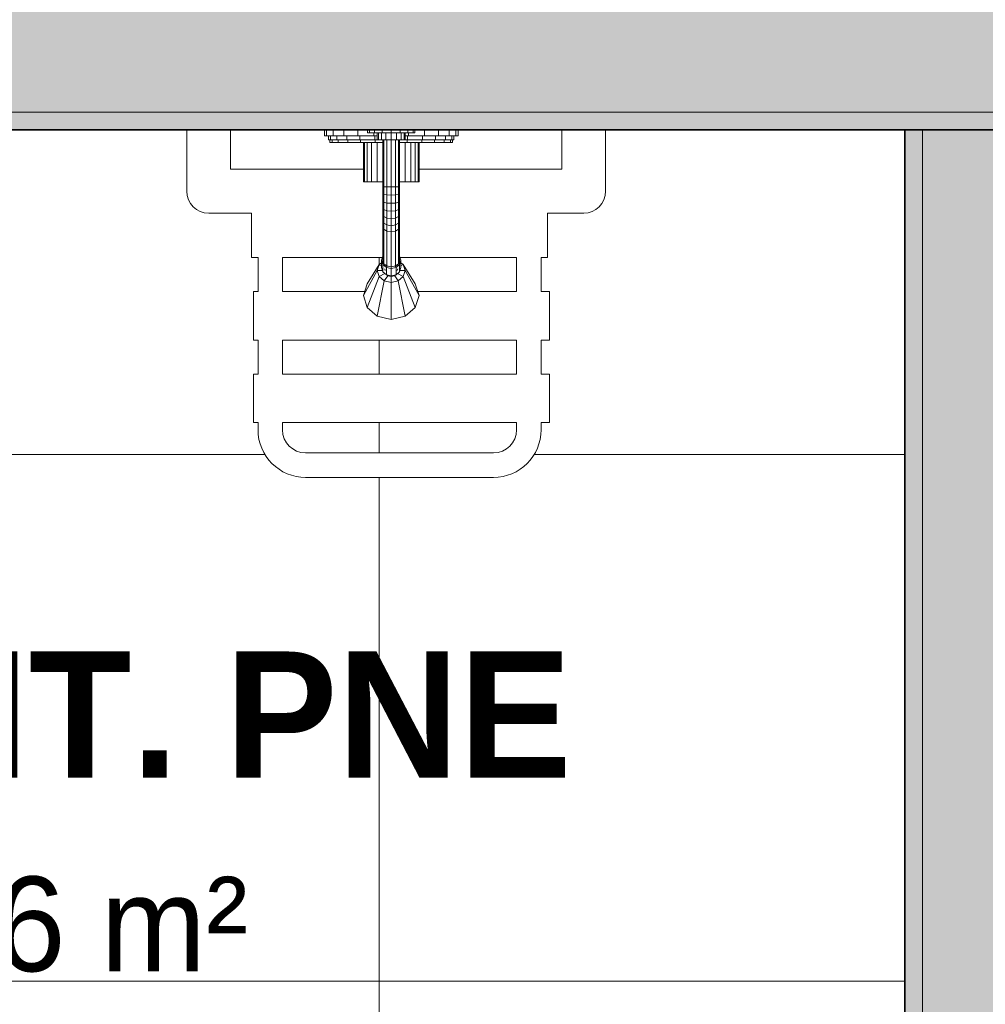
# Model space of a CAD drawing. Header units: metres. Extents: x -33 to 126, y -29 to 31.
# Tile 44 of 256: x -8.38 to -7.28, y -13.66 to -12.54. Entities that reach past the tile are written whole.
import ezdxf

# ---------------------------------------------------------------- set-up
doc = ezdxf.new("R2010")
doc.units = ezdxf.units.M
for name, color, linetype, lineweight in [('A-AREA-IDEN', 2, 'Continuous', 9), ('A-FLOR-PATT', 8, 'Continuous', 18), ('A-GENM', 13, 'Continuous', 18), ('A-WALL', 113, 'Continuous', 18), ('A-WALL-PATT', 111, 'Continuous', 35), ('G-IMPT', 8, 'Continuous', 18), ('P-SANR-FIXT', 6, 'Continuous', 18)]:
    doc.layers.add(name, color=color, linetype=linetype, lineweight=lineweight)
doc.styles.add('Century Gothic_2', font='GOTHIC.TTF', dxfattribs={"height": 0.107783})
doc.styles.add('Century Gothic_B', font='GOTHICB.TTF', dxfattribs={"height": 0.143612})

# ---------------------------------------------------------------- blocks, each defined once
blk = doc.blocks.new('Modelos genéricos 3 - Modelos genéricos 2-2388921-2-PLANTA COM LAYOUT')
at = {"layer": 'A-GENM'}
for p, q in [((-9.7406, -22.0515), (-9.7406, -22.1215)), ((-9.6906, -22.0965), (-9.6906, -22.0515)), ((-9.3131, -22.0515), (-9.3131, -22.0965)), ((-9.2631, -22.1215), (-9.2631, -22.0515)), ((-9.5393, -22.0965), (-9.6906, -22.0965)), ((-9.3131, -22.0965), (-9.4758, -22.0965)), ((-9.7156, -22.1465), (-9.6668, -22.1465)), ((-9.6668, -22.1465), (-9.6668, -22.197)), ((-9.3293, -22.197), (-9.3293, -22.1465)), ((-9.3293, -22.1465), (-9.2881, -22.1465)), ((-9.6668, -22.197), (-9.6594, -22.197)), ((-9.6594, -22.197), (-9.6594, -22.2357)), ((-9.6315, -22.197), (-9.5177, -22.197)), ((-9.6315, -22.2357), (-9.6315, -22.197)), ((-9.4975, -22.197), (-9.3646, -22.197)), ((-9.3646, -22.197), (-9.3646, -22.2357)), ((-9.3367, -22.2357), (-9.3367, -22.197)), ((-9.3367, -22.197), (-9.3293, -22.197)), ((-9.6594, -22.2357), (-9.6647, -22.2357)), ((-9.6647, -22.2357), (-9.6647, -22.2911)), ((-9.5378, -22.2357), (-9.6315, -22.2357)), ((-9.3646, -22.2357), (-9.4774, -22.2357)), ((-9.3272, -22.2357), (-9.3367, -22.2357)), ((-9.3272, -22.2911), (-9.3272, -22.2357)), ((-9.6647, -22.2911), (-9.6594, -22.2911)), ((-9.6594, -22.2911), (-9.6594, -22.3298)), ((-9.6315, -22.2911), (-9.3646, -22.2911)), ((-9.6315, -22.3298), (-9.6315, -22.2911)), ((-9.3646, -22.2911), (-9.3646, -22.3298)), ((-9.3367, -22.3298), (-9.3367, -22.2911)), ((-9.3367, -22.2911), (-9.3272, -22.2911)), ((-9.6594, -22.3298), (-9.6647, -22.3298)), ((-9.6647, -22.3298), (-9.6647, -22.3852)), ((-9.3646, -22.3298), (-9.6315, -22.3298)), ((-9.3272, -22.3298), (-9.3367, -22.3298)), ((-9.3272, -22.3852), (-9.3272, -22.3298)), ((-9.6647, -22.3852), (-9.6594, -22.3852)), ((-9.6594, -22.3852), (-9.6594, -22.3933)), ((-9.6315, -22.3933), (-9.6315, -22.3852)), ((-9.6315, -22.3852), (-9.3659, -22.3852)), ((-9.3659, -22.3852), (-9.3646, -22.3852)), ((-9.3646, -22.3852), (-9.3646, -22.3933)), ((-9.3367, -22.3933), (-9.3367, -22.3852)), ((-9.3367, -22.3852), (-9.3272, -22.3852)), ((-9.4981, -22.4196), (-9.6051, -22.4196)), ((-9.391, -22.4196), (-9.4981, -22.4196)), ((-9.6051, -22.4476), (-9.4981, -22.4476)), ((-9.4981, -22.4476), (-9.391, -22.4476))]:
    blk.add_line(p, q, dxfattribs=at)
for centre, radius, start, end in [((-9.7156, -22.1215), 0.025, 180, 270), ((-9.2881, -22.1215), 0.025, 270, 0), ((-9.6051, -22.3933), 0.0543, 180, 270), ((-9.6051, -22.3933), 0.0264, 180, 270), ((-9.391, -22.3933), 0.0543, 270, 0), ((-9.391, -22.3933), 0.0264, 270, 0)]:
    blk.add_arc(centre, radius, start, end, dxfattribs=at)
blk = doc.blocks.new('Kohler_-_K-T8226_Taboret_Shower_Trim_1533 - t8226_dxf-717986-2-PLANTA COM LAYOUT')
at = {"layer": 'G-IMPT'}
for p, q in [((-0.0065, 0.0846), (-0.0039, 0.0846)), ((-0.0065, 0.0782), (-0.0065, 0.0846)), ((-0.0039, 0.0846), (0.0037, 0.0846)), ((-0.0039, 0.0782), (-0.0039, 0.0846)), ((0.0037, 0.0846), (0.0158, 0.0846)), ((0.0037, 0.0782), (0.0037, 0.0846)), ((0.0158, 0.0846), (0.0316, 0.0846)), ((0.0158, 0.0782), (0.0158, 0.0846)), ((0.0316, 0.0846), (0.0427, 0.0846)), ((0.0316, 0.0782), (0.0316, 0.0846)), ((0.0427, 0.0846), (0.0447, 0.0846)), ((0.0427, 0.0814), (0.0427, 0.0846)), ((0.0427, 0.0814), (0.0447, 0.0814)), ((0.0447, 0.0846), (0.0506, 0.0846)), ((0.0447, 0.0814), (0.0447, 0.0846)), ((0.0447, 0.0814), (0.0506, 0.0814)), ((0.05, 0.0782), (0.05, 0.0814)), ((0.0506, 0.0846), (0.0593, 0.0846)), ((0.0506, 0.0814), (0.0506, 0.0846)), ((0.0506, 0.0814), (0.0593, 0.0814)), ((0.0538, 0.0814), (0.0538, 0.0735)), ((0.055, 0.0814), (0.055, 0.0735)), ((0.0584, 0.0814), (0.0584, 0.0735)), ((0.0593, 0.0846), (0.0697, 0.0846)), ((0.0593, 0.0814), (0.0593, 0.0846)), ((0.0593, 0.0814), (0.0697, 0.0814)), ((0.0636, 0.0814), (0.0636, 0.0735)), ((0.0697, 0.0846), (0.08, 0.0846)), ((0.0697, 0.0814), (0.0697, 0.0846)), ((0.0697, 0.0814), (0.08, 0.0814)), ((0.0697, 0.0814), (0.0697, 0.0735)), ((0.0757, 0.0814), (0.0757, 0.0735)), ((0.08, 0.0846), (0.0888, 0.0846)), ((0.08, 0.0814), (0.08, 0.0846)), ((0.08, 0.0814), (0.0888, 0.0814)), ((0.0809, 0.0814), (0.0809, 0.0735)), ((0.0843, 0.0814), (0.0843, 0.0735)), ((0.0855, 0.0814), (0.0855, 0.0735)), ((0.0888, 0.0846), (0.0946, 0.0846)), ((0.0888, 0.0814), (0.0888, 0.0846)), ((0.0888, 0.0814), (0.0946, 0.0814)), ((0.0894, 0.0782), (0.0894, 0.0814)), ((0.0967, 0.0846), (0.0946, 0.0846)), ((0.0946, 0.0814), (0.0946, 0.0846)), ((0.0967, 0.0814), (0.0946, 0.0814)), ((0.0967, 0.0846), (0.0967, 0.0814)), ((0.0967, 0.0846), (0.1078, 0.0846)), ((0.1078, 0.0846), (0.1236, 0.0846)), ((0.1078, 0.0782), (0.1078, 0.0846)), ((0.1236, 0.0846), (0.1357, 0.0846)), ((0.1236, 0.0782), (0.1236, 0.0846)), ((0.1357, 0.0846), (0.1433, 0.0846)), ((0.1357, 0.0782), (0.1357, 0.0846)), ((0.1459, 0.0846), (0.1433, 0.0846)), ((0.1433, 0.0782), (0.1433, 0.0846)), ((0.1459, 0.0846), (0.1459, 0.0782)), ((-0.0065, 0.0782), (-0.0039, 0.0782)), ((-0.0039, 0.0782), (0.0037, 0.0782)), ((-0.0018, 0.0782), (-0.0018, 0.0735)), ((-0.0018, 0.0735), (0.0007, 0.0735)), ((-0.0002, 0.0735), (-0.0002, 0.0703)), ((-0.0002, 0.0735), (0.0022, 0.0735)), ((-0.0002, 0.0703), (0.0022, 0.0703)), ((0.0007, 0.0782), (0.0007, 0.0735)), ((0.0007, 0.0735), (0.0078, 0.0735)), ((0.0022, 0.0735), (0.0092, 0.0735)), ((0.0022, 0.0735), (0.0022, 0.0703)), ((0.0022, 0.0703), (0.0092, 0.0703)), ((0.0037, 0.0782), (0.0158, 0.0782)), ((0.0078, 0.0782), (0.0078, 0.0735)), ((0.0078, 0.0735), (0.0192, 0.0735)), ((0.0092, 0.0735), (0.0092, 0.0703)), ((0.0092, 0.0703), (0.0203, 0.0703)), ((0.0158, 0.0782), (0.0316, 0.0782)), ((0.0192, 0.0782), (0.0192, 0.0735)), ((0.0192, 0.0735), (0.034, 0.0735)), ((0.0203, 0.0735), (0.0203, 0.0703)), ((0.0203, 0.0703), (0.0347, 0.0703)), ((0.0316, 0.0782), (0.05, 0.0782)), ((0.034, 0.0782), (0.034, 0.0735)), ((0.034, 0.0735), (0.0512, 0.0735)), ((0.0347, 0.0735), (0.0347, 0.0703)), ((0.0347, 0.0703), (0.0516, 0.0703)), ((0.0379, 0.0703), (0.0379, 0.0258)), ((0.039, 0.0703), (0.039, 0.0258)), ((0.0422, 0.0703), (0.0422, 0.0258)), ((0.0472, 0.0703), (0.0472, 0.0258)), ((0.05, 0.0782), (0.0538, 0.0782)), ((0.0512, 0.0782), (0.0512, 0.0735)), ((0.0512, 0.0735), (0.0538, 0.0735)), ((0.0516, 0.0735), (0.0516, 0.0703)), ((0.0516, 0.0703), (0.0601, 0.0703)), ((0.055, 0.0735), (0.0538, 0.0735)), ((0.0538, 0.0735), (0.055, 0.0735)), ((0.0538, 0.0703), (0.0538, 0.0258)), ((0.055, 0.0735), (0.0584, 0.0735)), ((0.0584, 0.0735), (0.0636, 0.0735)), ((0.0601, 0.0735), (0.0601, 0.0201)), ((0.0615, 0.02), (0.0615, 0.0735)), ((0.0636, 0.0735), (0.0697, 0.0735)), ((0.0649, 0.0198), (0.0649, 0.0735)), ((0.0697, 0.0735), (0.0757, 0.0735)), ((0.0697, 0.0198), (0.0697, 0.0735)), ((0.0745, 0.0198), (0.0745, 0.0735)), ((0.0757, 0.0735), (0.0809, 0.0735)), ((0.0779, 0.02), (0.0779, 0.0735)), ((0.0792, 0.0735), (0.0792, 0.0201)), ((0.0792, 0.0703), (0.0878, 0.0703)), ((0.0809, 0.0735), (0.0843, 0.0735)), ((0.0855, 0.0735), (0.0843, 0.0735)), ((0.0855, 0.0782), (0.0894, 0.0782)), ((0.0855, 0.0735), (0.0882, 0.0735)), ((0.0855, 0.0703), (0.0855, 0.0258)), ((0.0878, 0.0735), (0.0878, 0.0703)), ((0.0878, 0.0703), (0.1046, 0.0703)), ((0.0882, 0.0782), (0.0882, 0.0735)), ((0.0882, 0.0735), (0.1054, 0.0735)), ((0.0894, 0.0782), (0.1078, 0.0782)), ((0.0921, 0.0703), (0.0921, 0.0258)), ((0.0972, 0.0703), (0.0972, 0.0258)), ((0.1003, 0.0703), (0.1003, 0.0258)), ((0.1014, 0.0703), (0.1014, 0.0258)), ((0.1046, 0.0735), (0.1046, 0.0703)), ((0.1046, 0.0703), (0.1191, 0.0703)), ((0.1054, 0.0782), (0.1054, 0.0735)), ((0.1054, 0.0735), (0.1202, 0.0735)), ((0.1078, 0.0782), (0.1236, 0.0782)), ((0.1191, 0.0735), (0.1191, 0.0703)), ((0.1191, 0.0703), (0.1302, 0.0703)), ((0.1202, 0.0782), (0.1202, 0.0735)), ((0.1202, 0.0735), (0.1315, 0.0735)), ((0.1236, 0.0782), (0.1357, 0.0782)), ((0.1302, 0.0735), (0.1371, 0.0735)), ((0.1302, 0.0735), (0.1302, 0.0703)), ((0.1302, 0.0703), (0.1371, 0.0703)), ((0.1315, 0.0782), (0.1315, 0.0735)), ((0.1315, 0.0735), (0.1387, 0.0735)), ((0.1357, 0.0782), (0.1433, 0.0782)), ((0.1395, 0.0735), (0.1371, 0.0735)), ((0.1371, 0.0735), (0.1371, 0.0703)), ((0.1395, 0.0703), (0.1371, 0.0703)), ((0.1387, 0.0782), (0.1387, 0.0735)), ((0.1411, 0.0735), (0.1387, 0.0735)), ((0.1395, 0.0735), (0.1395, 0.0703)), ((0.1411, 0.0782), (0.1411, 0.0735)), ((0.1459, 0.0782), (0.1433, 0.0782)), ((0.039, 0.0258), (0.0379, 0.0258)), ((0.0379, 0.0258), (0.039, 0.0258)), ((0.039, 0.0258), (0.0422, 0.0258)), ((0.0422, 0.0258), (0.0472, 0.0258)), ((0.0472, 0.0258), (0.0538, 0.0258)), ((0.0538, 0.0258), (0.0601, 0.0258)), ((0.0792, 0.0258), (0.0855, 0.0258)), ((0.0855, 0.0258), (0.0921, 0.0258)), ((0.0921, 0.0258), (0.0972, 0.0258)), ((0.0972, 0.0258), (0.1003, 0.0258)), ((0.1014, 0.0258), (0.1003, 0.0258)), ((0.0601, 0.0201), (0.0601, 0.0118)), ((0.0601, 0.0201), (0.0615, 0.02)), ((0.0601, 0.0118), (0.0601, 0.0036)), ((0.0601, 0.0118), (0.0615, 0.0111)), ((0.0649, 0.0198), (0.0615, 0.02)), ((0.0615, 0.02), (0.0615, 0.0111)), ((0.0697, 0.0198), (0.0649, 0.0198)), ((0.0649, 0.0198), (0.0649, 0.0107)), ((0.0745, 0.0198), (0.0697, 0.0198)), ((0.0697, 0.0198), (0.0697, 0.0105)), ((0.0779, 0.02), (0.0745, 0.0198)), ((0.0745, 0.0198), (0.0745, 0.0107)), ((0.0792, 0.0201), (0.0779, 0.02)), ((0.0779, 0.02), (0.0779, 0.0111)), ((0.0792, 0.0118), (0.0779, 0.0111)), ((0.0792, 0.0201), (0.0792, 0.0118)), ((0.0792, 0.0118), (0.0792, 0.0036)), ((0.0601, 0.0036), (0.0601, -0.0042)), ((0.0601, 0.0036), (0.0615, 0.0024)), ((0.0649, 0.0107), (0.0615, 0.0111)), ((0.0615, 0.0111), (0.0615, 0.0024)), ((0.0649, 0.0015), (0.0615, 0.0024)), ((0.0615, 0.0024), (0.0615, -0.006)), ((0.0697, 0.0105), (0.0649, 0.0107)), ((0.0649, 0.0107), (0.0649, 0.0015)), ((0.0697, 0.0012), (0.0649, 0.0015)), ((0.0649, 0.0015), (0.0649, -0.0073)), ((0.0745, 0.0107), (0.0697, 0.0105)), ((0.0697, 0.0105), (0.0697, 0.0012)), ((0.0745, 0.0015), (0.0697, 0.0012)), ((0.0697, 0.0012), (0.0697, -0.0078)), ((0.0779, 0.0111), (0.0745, 0.0107)), ((0.0745, 0.0107), (0.0745, 0.0015)), ((0.0779, 0.0024), (0.0745, 0.0015)), ((0.0745, 0.0015), (0.0745, -0.0073)), ((0.0779, 0.0111), (0.0779, 0.0024)), ((0.0792, 0.0036), (0.0779, 0.0024)), ((0.0779, 0.0024), (0.0779, -0.006)), ((0.0792, 0.0036), (0.0792, -0.0042)), ((0.0601, -0.0042), (0.0601, -0.0116)), ((0.0601, -0.0042), (0.0615, -0.006)), ((0.0649, -0.0073), (0.0615, -0.006)), ((0.0615, -0.006), (0.0615, -0.014)), ((0.0697, -0.0078), (0.0649, -0.0073)), ((0.0649, -0.0073), (0.0649, -0.0157)), ((0.0745, -0.0073), (0.0697, -0.0078)), ((0.0697, -0.0078), (0.0697, -0.0163)), ((0.0779, -0.006), (0.0745, -0.0073)), ((0.0745, -0.0073), (0.0745, -0.0157)), ((0.0792, -0.0042), (0.0779, -0.006)), ((0.0779, -0.006), (0.0779, -0.014)), ((0.0792, -0.0042), (0.0792, -0.0116)), ((0.0601, -0.0116), (0.0601, -0.0185)), ((0.0601, -0.0116), (0.0615, -0.014)), ((0.0601, -0.0185), (0.0601, -0.0248)), ((0.0601, -0.0185), (0.0615, -0.0214)), ((0.0649, -0.0157), (0.0615, -0.014)), ((0.0615, -0.014), (0.0615, -0.0214)), ((0.0649, -0.0235), (0.0615, -0.0214)), ((0.0615, -0.0214), (0.0615, -0.0281)), ((0.0697, -0.0163), (0.0649, -0.0157)), ((0.0649, -0.0157), (0.0649, -0.0235)), ((0.0745, -0.0157), (0.0697, -0.0163)), ((0.0697, -0.0163), (0.0697, -0.0243)), ((0.0779, -0.014), (0.0745, -0.0157)), ((0.0745, -0.0157), (0.0745, -0.0235)), ((0.0779, -0.0214), (0.0745, -0.0235)), ((0.0792, -0.0116), (0.0779, -0.014)), ((0.0779, -0.014), (0.0779, -0.0214)), ((0.0792, -0.0185), (0.0779, -0.0214)), ((0.0779, -0.0214), (0.0779, -0.0281)), ((0.0792, -0.0116), (0.0792, -0.0185)), ((0.0792, -0.0185), (0.0792, -0.0248)), ((0.0601, -0.0248), (0.0601, -0.0644)), ((0.0601, -0.0248), (0.0615, -0.0281)), ((0.0649, -0.0304), (0.0615, -0.0281)), ((0.0615, -0.0281), (0.0615, -0.0678)), ((0.0697, -0.0243), (0.0649, -0.0235)), ((0.0649, -0.0235), (0.0649, -0.0304)), ((0.0697, -0.0313), (0.0649, -0.0304)), ((0.0649, -0.0304), (0.0649, -0.0702)), ((0.0745, -0.0235), (0.0697, -0.0243)), ((0.0697, -0.0243), (0.0697, -0.0313)), ((0.0745, -0.0304), (0.0697, -0.0313)), ((0.0697, -0.0313), (0.0697, -0.0712)), ((0.0745, -0.0235), (0.0745, -0.0304)), ((0.0779, -0.0281), (0.0745, -0.0304)), ((0.0745, -0.0304), (0.0745, -0.0702)), ((0.0792, -0.0248), (0.0779, -0.0281)), ((0.0779, -0.0281), (0.0779, -0.0678)), ((0.0792, -0.0248), (0.0792, -0.0644)), ((0.0559, -0.0687), (0.0586, -0.0665)), ((0.0586, -0.0637), (0.0601, -0.059)), ((0.0601, -0.0684), (0.0586, -0.0637)), ((0.0586, -0.0637), (0.0586, -0.0721)), ((0.0601, -0.059), (0.0601, -0.0674)), ((0.0601, -0.0644), (0.0615, -0.0678)), ((0.0601, -0.0674), (0.061, -0.0666)), ((0.0792, -0.0644), (0.0779, -0.0678)), ((0.0784, -0.0666), (0.0793, -0.0674)), ((0.0793, -0.059), (0.0808, -0.0637)), ((0.0793, -0.059), (0.0793, -0.0674)), ((0.0808, -0.0637), (0.0793, -0.0684)), ((0.0808, -0.0637), (0.0808, -0.0721)), ((0.0808, -0.0665), (0.0834, -0.0687)), ((0.0538, -0.0754), (0.0379, -0.104)), ((0.0559, -0.0687), (0.0422, -0.0906)), ((0.0538, -0.0754), (0.0559, -0.0687)), ((0.0559, -0.0822), (0.0538, -0.0754)), ((0.0596, -0.0754), (0.0538, -0.0754)), ((0.0586, -0.07), (0.0559, -0.0687)), ((0.0601, -0.0768), (0.0586, -0.0721)), ((0.0601, -0.0674), (0.0625, -0.0686)), ((0.0641, -0.0718), (0.0601, -0.0684)), ((0.0601, -0.0684), (0.0601, -0.0768)), ((0.0641, -0.0802), (0.0601, -0.0768)), ((0.0649, -0.0702), (0.0615, -0.0678)), ((0.0628, -0.0754), (0.0622, -0.0736)), ((0.0623, -0.0703), (0.0628, -0.0688)), ((0.0628, -0.0688), (0.0628, -0.0707)), ((0.0636, -0.0714), (0.065, -0.0703)), ((0.0697, -0.0731), (0.0641, -0.0718)), ((0.0641, -0.0718), (0.0641, -0.0802)), ((0.0697, -0.0712), (0.0649, -0.0702)), ((0.0745, -0.0702), (0.0697, -0.0712)), ((0.0697, -0.0712), (0.0697, -0.0731)), ((0.0697, -0.0731), (0.0752, -0.0718)), ((0.0697, -0.0731), (0.0697, -0.0815)), ((0.0744, -0.0703), (0.0757, -0.0714)), ((0.0779, -0.0678), (0.0745, -0.0702)), ((0.0793, -0.0684), (0.0752, -0.0718)), ((0.0752, -0.0718), (0.0752, -0.0802)), ((0.0793, -0.0768), (0.0752, -0.0802)), ((0.0765, -0.0688), (0.0765, -0.0707)), ((0.0771, -0.0736), (0.0765, -0.0754)), ((0.0766, -0.0688), (0.077, -0.0703)), ((0.0793, -0.0674), (0.0768, -0.0686)), ((0.0793, -0.0684), (0.0793, -0.0768)), ((0.0808, -0.0721), (0.0793, -0.0768)), ((0.0797, -0.0754), (0.0855, -0.0754)), ((0.0808, -0.07), (0.0834, -0.0687)), ((0.0834, -0.0687), (0.0972, -0.0906)), ((0.0834, -0.0687), (0.0855, -0.0754)), ((0.0855, -0.0754), (0.0834, -0.0822)), ((0.0855, -0.0754), (0.1014, -0.104)), ((0.0559, -0.0822), (0.0422, -0.1175)), ((0.0617, -0.0871), (0.0538, -0.1274)), ((0.0626, -0.0789), (0.0559, -0.0822)), ((0.0617, -0.0871), (0.0559, -0.0822)), ((0.0657, -0.0813), (0.0617, -0.0871)), ((0.0617, -0.0871), (0.0697, -0.0889)), ((0.0641, -0.0802), (0.0697, -0.0815)), ((0.0657, -0.0813), (0.0646, -0.0804)), ((0.0657, -0.0813), (0.0697, -0.0822)), ((0.0697, -0.0815), (0.0752, -0.0802)), ((0.0697, -0.0822), (0.0736, -0.0813)), ((0.0697, -0.0822), (0.0697, -0.0889)), ((0.0697, -0.0889), (0.0776, -0.0871)), ((0.0697, -0.0889), (0.0697, -0.131)), ((0.0747, -0.0804), (0.0736, -0.0813)), ((0.0736, -0.0813), (0.0776, -0.0871)), ((0.0768, -0.0789), (0.0834, -0.0822)), ((0.0834, -0.0822), (0.0776, -0.0871)), ((0.0776, -0.0871), (0.0855, -0.1274)), ((0.0834, -0.0822), (0.0972, -0.1175)), ((0.0379, -0.104), (0.0422, -0.0906)), ((0.0379, -0.104), (0.0422, -0.0906)), ((0.0972, -0.0906), (0.1014, -0.104)), ((0.0972, -0.0906), (0.1014, -0.104)), ((0.0422, -0.1175), (0.0379, -0.104)), ((0.0422, -0.1175), (0.0379, -0.104)), ((0.1014, -0.104), (0.0972, -0.1175)), ((0.1014, -0.104), (0.0972, -0.1175)), ((0.0538, -0.1274), (0.0422, -0.1175)), ((0.0538, -0.1274), (0.0422, -0.1175)), ((0.0972, -0.1175), (0.0855, -0.1274)), ((0.0972, -0.1175), (0.0855, -0.1274)), ((0.0538, -0.1274), (0.0697, -0.131)), ((0.0697, -0.131), (0.0538, -0.1274)), ((0.0697, -0.131), (0.0855, -0.1274)), ((0.0697, -0.131), (0.0855, -0.1274))]:
    blk.add_line(p, q, dxfattribs=at)
blk = doc.blocks.new('Kohler_-_K-T8226_Taboret_Shower_Trim_1533 - Kohler_-_K-T8226_Taboret_Shower_Trim_1533-718128-2-PLANTA COM LAYOUT')
at = {"extrusion": (0, 0, -1), "zscale": -1, "rotation": 180}
blk.add_blockref('Kohler_-_K-T8226_Taboret_Shower_Trim_1533 - t8226_dxf-717986-2-PLANTA COM LAYOUT', (-0.0052, 0), dxfattribs=at)

msp = doc.modelspace()

# ---------------------------------------------------------------- hatches: boundary and pattern name
at = {"layer": 'A-FLOR-PATT'}
h = msp.add_hatch(dxfattribs=at)
h.set_pattern_fill('FP_10', color=256, style=0, pattern_type=2)
h.set_pattern_definition([(90, (-6.767, -14.835), (-0.6, 4e-17), []), (180, (-6.767, -14.835), (-7e-17, -0.6), [])])
h.paths.add_polyline_path([(-7.4173, -14.8346), (-7.4173, -14.8146), (-7.3673, -14.8146), (-7.3673, -12.6646), (-7.7084, -12.6646), (-7.7092, -12.7411), (-7.7117, -12.7471), (-7.7157, -12.7523), (-7.7209, -12.7562), (-7.7269, -12.7587), (-7.7334, -12.7596), (-7.7746, -12.7596), (-7.7746, -12.8101), (-7.782, -12.8101), (-7.782, -12.8488), (-7.7725, -12.8488), (-7.7725, -12.9042), (-7.782, -12.9042), (-7.782, -12.9429), (-7.7725, -12.9429), (-7.7725, -12.9983), (-7.782, -12.9983), (-7.782, -13.0064), (-7.7839, -13.0204), (-7.7893, -13.0335), (-7.7979, -13.0448), (-7.8112, -13.0542), (-7.8231, -13.0589), (-7.8363, -13.0607), (-8.0504, -13.0607), (-8.0644, -13.0588), (-8.0775, -13.0534), (-8.0888, -13.0448), (-8.0974, -13.0335), (-8.1028, -13.0204), (-8.1047, -13.0064), (-8.1047, -12.9983), (-8.11, -12.9983), (-8.11, -12.9429), (-8.1047, -12.9429), (-8.1047, -12.9042), (-8.11, -12.9042), (-8.11, -12.8488), (-8.1047, -12.8488), (-8.1047, -12.8101), (-8.1121, -12.8101), (-8.1121, -12.7596), (-8.1673, -12.7587), (-8.1734, -12.7562), (-8.1785, -12.7523), (-8.1825, -12.7471), (-8.185, -12.7411), (-8.1859, -12.7346), (-8.1859, -12.6646), (-8.5412, -12.6646), (-8.5412, -12.6676), (-8.5548, -12.671), (-8.5548, -12.6746), (-8.5598, -12.6746), (-8.5611, -12.7917), (-8.5648, -12.7953), (-8.5699, -12.7967), (-8.5748, -12.7953), (-8.5842, -12.7871), (-8.6015, -12.7727), (-8.6014, -12.8334), (-8.5948, -12.8361), (-8.5903, -12.8393), (-8.5845, -12.844), (-8.5794, -12.8509), (-8.5759, -12.8594), (-8.5737, -12.8698), (-8.5741, -12.8758), (-8.5805, -12.8942), (-8.5948, -12.9076), (-8.6156, -12.9122), (-8.6342, -12.9072), (-8.649, -12.8922), (-8.6543, -12.8698), (-8.6531, -12.8627), (-8.6498, -12.8532), (-8.6466, -12.8477), (-8.6402, -12.8413), (-8.6306, -12.8347), (-8.6265, -12.8333), (-8.6268, -12.7518), (-8.6328, -12.7526), (-8.8369, -12.7526), (-8.8111, -12.8231), (-8.795, -12.8955), (-8.7889, -12.9738), (-8.7939, -13.0522), (-8.8098, -13.1291), (-8.8364, -13.2031), (-8.8537, -13.2327), (-8.8774, -13.2576), (-8.906, -13.2765), (-8.9382, -13.2883), (-8.9723, -13.2926), (-9.0063, -13.2883), (-9.0385, -13.2765), (-9.0672, -13.2576), (-9.0908, -13.2327), (-9.1081, -13.2031), (-9.1347, -13.1291), (-9.1506, -13.0522), (-9.1556, -12.9738), (-9.1495, -12.8955), (-9.1325, -12.8188), (-9.1077, -12.7526), (-9.3182, -12.7517), (-9.3295, -12.7497), (-9.3423, -12.7444), (-9.3549, -12.7347), (-9.3646, -12.7221), (-9.3707, -12.7074), (-9.3728, -12.6916), (-9.3728, -12.6746), (-9.3898, -12.6746), (-9.3898, -12.6646), (-9.4673, -12.6646), (-9.4673, -13.2566), (-9.4637, -13.2617), (-9.4103, -13.2663), (-9.4111, -13.0211), (-9.4136, -13.0151), (-9.4176, -13.0099), (-9.4228, -13.0059), (-9.4288, -13.0034), (-9.4353, -13.0026), (-9.4523, -13.0034), (-9.4523, -13.0196), (-9.4623, -13.0196), (-9.4623, -12.9496), (-9.4523, -12.9496), (-9.4523, -12.9666), (-9.4288, -12.9674), (-9.4195, -12.9687), (-9.4048, -12.9748), (-9.3921, -12.9845), (-9.3824, -12.9971), (-9.3764, -13.0118), (-9.3743, -13.0276), (-9.3743, -13.2694), (-9.3593, -13.2707), (-9.3523, -13.2741), (-9.3508, -13.2768), (-9.3503, -13.2842), (-9.3508, -13.5524), (-9.3529, -13.5562), (-9.3597, -13.5585), (-9.3743, -13.5597), (-9.3751, -13.7131), (-9.3764, -13.7224), (-9.3824, -13.7371), (-9.3921, -13.7497), (-9.4048, -13.7594), (-9.4228, -13.7659), (-9.4353, -13.7676), (-9.4523, -13.7676), (-9.4523, -13.7846), (-9.4623, -13.7846), (-9.4623, -13.7146), (-9.4523, -13.7146), (-9.4523, -13.7316), (-9.4288, -13.7307), (-9.4228, -13.7282), (-9.4161, -13.7224), (-9.4136, -13.7191), (-9.4111, -13.7131), (-9.4103, -13.7066), (-9.4103, -13.5628), (-9.4643, -13.5683), (-9.4673, -13.5726), (-9.4673, -14.2146), (-9.1673, -14.2146), (-8.8673, -14.5146), (-8.8673, -14.8146), (-8.7767, -14.8146), (-8.7767, -14.6876), (-8.8021, -14.6876), (-8.8021, -14.6947), (-8.8402, -14.6947), (-8.8402, -14.6678), (-8.8021, -14.6678), (-8.8021, -14.6749), (-8.7767, -14.6749), (-8.7767, -14.6495), (-8.7513, -14.6368), (-8.5227, -14.6368), (-8.4973, -14.6495), (-8.4973, -14.8146), (-8.2173, -14.8146), (-8.2173, -14.8346), (-7.5053, -14.8346)], flags=0)
h.paths.add_polyline_path([(-9.1375, -14.7521), (-9.114, -14.7509), (-9.0935, -14.7477), (-9.0752, -14.7427), (-9.06, -14.7369), (-9.0431, -14.7283), (-9.0266, -14.7174), (-9.0098, -14.7025), (-9.0073, -14.7), (-8.9983, -14.6894), (-8.9888, -14.6757), (-8.9812, -14.662), (-8.975, -14.6476), (-8.9681, -14.6245), (-8.9658, -14.6124), (-8.9642, -14.601), (-8.9633, -14.5893), (-8.9633, -14.5742), (-8.9653, -14.5525), (-8.9687, -14.533), (-8.9761, -14.5067), (-8.9741, -14.5146), (-8.9696, -14.5316), (-8.9653, -14.5595), (-8.9645, -14.5853), (-8.9646, -14.5884), (-8.967, -14.6113), (-8.9705, -14.6277), (-8.9719, -14.6334), (-8.977, -14.648), (-8.9834, -14.6623), (-8.9911, -14.6759), (-9.0028, -14.6919), (-9.0154, -14.7055), (-9.0311, -14.7185), (-9.0482, -14.7292), (-9.066, -14.7375), (-9.0864, -14.7441), (-9.1046, -14.7479), (-9.1228, -14.7497), (-9.1375, -14.7502), (-9.1595, -14.7485), (-9.1741, -14.7466), (-9.2024, -14.7401), (-9.2024, -14.7413), (-9.1848, -14.746), (-9.1686, -14.7492), (-9.1542, -14.751), (-9.1402, -14.7519)], flags=0)
h.paths.add_polyline_path([(-9.2647, -14.7128), (-9.2635, -14.7116), (-9.2886, -14.6943), (-9.2952, -14.6892), (-9.2963, -14.6902), (-9.283, -14.7005), (-9.2685, -14.7104), (-9.2648, -14.7128)], flags=0)
h.paths.add_polyline_path([(-9.3409, -14.6453), (-9.3399, -14.6444), (-9.3461, -14.6364), (-9.3584, -14.6188), (-9.3629, -14.6131), (-9.3632, -14.6134), (-9.3461, -14.6385), (-9.3424, -14.6435)], flags=0)
h.paths.add_polyline_path([(-9.3908, -14.5516), (-9.3901, -14.5516), (-9.3948, -14.534), (-9.3978, -14.5189), (-9.3999, -14.5009), (-9.4006, -14.4799), (-9.4008, -14.4915), (-9.3998, -14.5065), (-9.3954, -14.534), (-9.3908, -14.5515)], flags=0)
h.paths.add_polyline_path([(-8.7119, -14.3972), (-8.8266, -14.3972), (-8.8228, -14.367), (-8.8114, -14.3388), (-8.7933, -14.3143), (-8.7696, -14.2951), (-8.7419, -14.2825), (-8.7119, -14.2774), (-8.7119, -14.367)], flags=0)
h.paths.add_polyline_path([(-8.7119, -14.5171), (-8.7119, -14.3972), (-8.5866, -14.3972), (-8.5898, -14.4247), (-8.5992, -14.4506), (-8.6142, -14.4738), (-8.6342, -14.4929), (-8.6579, -14.5069), (-8.6843, -14.5151)], flags=0)
h.paths.add_polyline_path([(-7.9324, -13.0327), (-7.8363, -13.0327), (-7.8295, -13.0319), (-7.8223, -13.0286), (-7.8177, -13.025), (-7.8135, -13.0196), (-7.8108, -13.0132), (-7.8099, -13.0064), (-7.8099, -12.9983), (-8.0768, -12.9983), (-8.0768, -13.0064), (-8.0759, -13.0132), (-8.0726, -13.0204), (-8.069, -13.025), (-8.0605, -13.0305), (-8.0572, -13.0319), (-8.0504, -13.0327), (-7.9434, -13.0327)], flags=0)
h.paths.add_polyline_path([(-8.0768, -12.9429), (-7.8099, -12.9429), (-7.8099, -12.9042), (-8.0768, -12.9042)], flags=0)
h.paths.add_polyline_path([(-8.614, -12.9099), (-8.6147, -12.9095), (-8.6148, -12.9098)], flags=0)
h.paths.add_polyline_path([(-8.614, -12.8889), (-8.6119, -12.8883), (-8.614, -12.8876), (-8.614, -12.8883)], flags=0)
h.paths.add_polyline_path([(-8.6361, -12.8696), (-8.6359, -12.8647), (-8.6361, -12.8686)], flags=0)
h.paths.add_polyline_path([(-7.9227, -12.8488), (-7.8099, -12.8488), (-7.8099, -12.8101), (-7.9426, -12.8106), (-7.9402, -12.8174), (-7.9391, -12.8183), (-7.9254, -12.8402)], flags=0)
h.paths.add_polyline_path([(-7.9831, -12.8488), (-7.9804, -12.8402), (-7.965, -12.817), (-7.964, -12.8161), (-7.9631, -12.8106), (-7.963, -12.8101), (-8.0768, -12.8101), (-8.0768, -12.8488), (-7.9846, -12.8488)], flags=0)
h.paths.add_polyline_path([(-8.5797, -12.7643), (-8.579, -12.7413), (-8.5791, -12.7396), (-8.5799, -12.7221), (-8.5918, -12.7364), (-8.6014, -12.7448), (-8.5798, -12.7642)], flags=0)
h.paths.add_polyline_path([(-8.6633, -12.7166), (-8.6635, -12.7157), (-8.6848, -12.6966), (-8.6862, -12.6815), (-8.6784, -12.6789), (-8.6714, -12.6817), (-8.6323, -12.7165), (-8.6263, -12.7157), (-8.6203, -12.7132), (-8.6151, -12.7093), (-8.6111, -12.7041), (-8.6086, -12.6981), (-8.6078, -12.6916), (-8.6086, -12.6746), (-8.6248, -12.6746), (-8.6248, -12.6646), (-8.7872, -12.6646), (-8.787, -12.6661), (-8.7889, -12.6863), (-8.7957, -12.7053), (-8.8032, -12.7166), (-8.6643, -12.7166)], flags=0)
h.paths.add_polyline_path([(-9.1576, -12.7166), (-9.1413, -12.7166), (-9.1495, -12.7034), (-9.1556, -12.6863), (-9.1576, -12.6646), (-9.3198, -12.6646), (-9.3198, -12.6746), (-9.3368, -12.6746), (-9.3359, -12.6981), (-9.3334, -12.7041), (-9.3276, -12.7107), (-9.3243, -12.7132), (-9.3182, -12.7157), (-9.3118, -12.7166), (-9.2139, -12.7166)], flags=0)
h.paths.add_polyline_path([(-7.9102, -12.7096), (-7.7584, -12.7096), (-7.7584, -12.6646), (-8.1359, -12.6646), (-8.1359, -12.7096), (-7.9846, -12.7096), (-7.9846, -12.6793), (-8.0227, -12.6793), (-8.0227, -12.6761), (-8.0243, -12.6761), (-8.0243, -12.6714), (-8.0291, -12.6714), (-8.0291, -12.665), (-7.8767, -12.665), (-7.8767, -12.6714), (-7.8814, -12.6714), (-7.8814, -12.6761), (-7.883, -12.6761), (-7.8839, -12.6793), (-7.9211, -12.6793), (-7.9211, -12.7096), (-7.9143, -12.7096)], flags=0)
at = {"layer": 'A-WALL-PATT'}
for points in [[(-7.3473, -12.6446), (-7.2173, -12.6446), (-7.2173, -12.5146), (-9.4673, -12.5146), (-9.4673, -12.6446), (-7.5053, -12.6446)], [(-7.3673, -15.4146), (-7.3473, -15.4146), (-7.3473, -12.6646), (-7.3673, -12.6646), (-7.3673, -15.3946)], [(-7.3473, -15.3946), (-7.2373, -15.3946), (-7.2373, -12.6646), (-7.3473, -12.6646), (-7.3473, -15.3927)]]:
    msp.add_hatch(color=250, dxfattribs=at).paths.add_polyline_path(points, flags=0)
at = {"layer": 'A-WALL-PATT', "lineweight": 18}
msp.add_hatch(color=7, dxfattribs=at).paths.add_polyline_path([(-7.3473, -12.6646), (-7.2173, -12.6646), (-7.2173, -12.6446), (-9.4673, -12.6446), (-9.4673, -12.6646), (-7.3673, -12.6646)], flags=0)

# ---------------------------------------------------------------- linework, layer by layer
at = {"layer": 'A-WALL'}
for p, q in [((-7.2173, -12.6446), (-9.7223, -12.6446)), ((-7.3473, -12.6646), (-7.3473, -15.3946))]:
    msp.add_line(p, q, dxfattribs=at)
at = {"layer": 'A-WALL', "lineweight": 35}
for p, q in [((-9.4673, -12.6646), (-7.2173, -12.6646)), ((-7.3673, -12.6646), (-7.3673, -14.8146))]:
    msp.add_line(p, q, dxfattribs=at)

# ---------------------------------------------------------------- block references
at = {"layer": 'A-GENM'}
msp.add_blockref('Modelos genéricos 3 - Modelos genéricos 2-2388921-2-PLANTA COM LAYOUT', (1.5547, 9.3869), dxfattribs=at)
at = {"layer": 'P-SANR-FIXT', "color": 7, "rotation": 180}
msp.add_blockref('Kohler_-_K-T8226_Taboret_Shower_Trim_1533 - Kohler_-_K-T8226_Taboret_Shower_Trim_1533-718128-2-PLANTA COM LAYOUT', (-7.878, -12.7496), dxfattribs=at)

# ---------------------------------------------------------------- texts
at = {"layer": 'A-AREA-IDEN', "attachment_point": 1}
for s, insert, char_height, width, line_spacing_factor, style in [('SANIT. PNE', (-8.825, -13.259), 0.14361, 1.2114, 0.984796, 'Century Gothic_B'), ('A= 4.56 m²', (-8.825, -13.5155), 0.10778, 0.9045, 0.984117, 'Century Gothic_2')]:
    msp.add_mtext(s, dxfattribs=dict(at, insert=insert, char_height=char_height, width=width, line_spacing_factor=line_spacing_factor, style=style))

doc.saveas('drawing.dxf')
